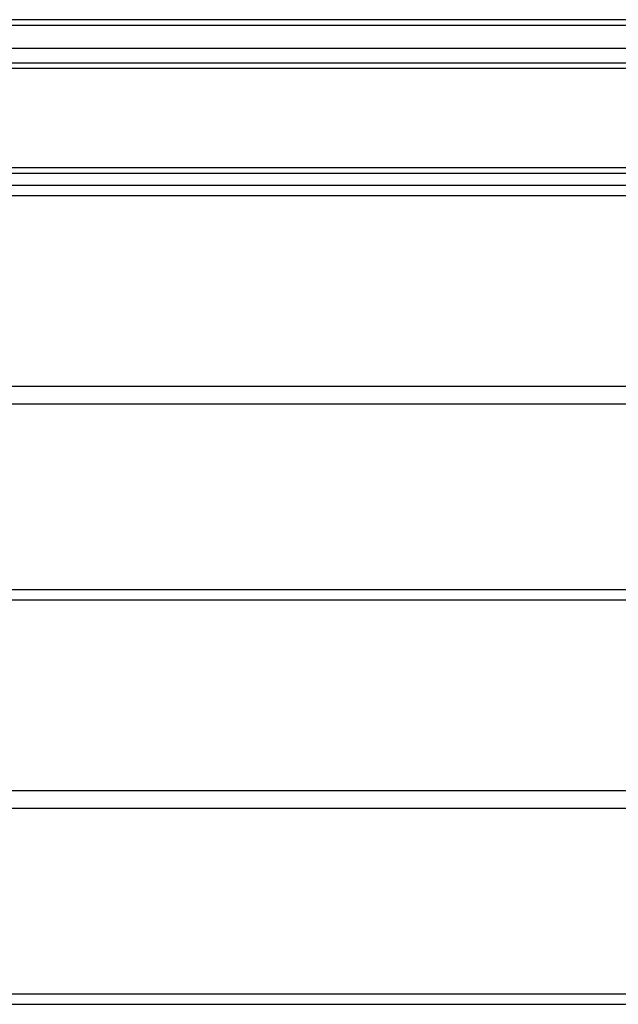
# Model space of a CAD drawing. Header units: inches. Extents: x 96 to 240, y 67 to 108.
# Tile 25 of 33: x 193 to 204, y 89 to 107. Entities that reach past the tile are written whole.
import ezdxf

# ---------------------------------------------------------------- set-up
doc = ezdxf.new("R2010")
doc.units = ezdxf.units.IN
doc.header["$MEASUREMENT"] = 0
doc.layers.add('Visible Edges(ANSI)', color=7, linetype='Continuous', lineweight=25)
doc.layers.add('Visible Tangent Edges(ANSI)', color=7, linetype='Continuous', lineweight=25)

msp = doc.modelspace()

# ---------------------------------------------------------------- linework, layer by layer
at = {"layer": 'Visible Edges(ANSI)'}
for p, q in [((240.009, 106.702), (168.207, 106.702)), ((239.399, 106.19), (168.816, 106.19)), ((239.211, 105.836), (169.005, 105.836)), ((233.983, 104.077), (183.233, 104.077)), ((168.974, 103.77), (238.608, 103.77)), ((238.608, 99.885), (168.974, 99.885)), ((168.974, 96.603), (238.608, 96.603)), ((238.608, 92.718), (168.974, 92.718)), ((168.974, 89.436), (238.608, 89.436))]:
    msp.add_line(p, q, dxfattribs=at)
at = {"layer": 'Visible Tangent Edges(ANSI)'}
for p, q in [((168.207, 106.603), (240.009, 106.603)), ((168.875, 105.935), (239.341, 105.935)), ((233.983, 103.978), (183.233, 103.978)), ((168.974, 103.584), (238.608, 103.584)), ((238.608, 100.199), (168.974, 100.199)), ((168.974, 96.417), (238.608, 96.417)), ((238.608, 93.032), (168.974, 93.032)), ((168.974, 89.25), (238.608, 89.25))]:
    msp.add_line(p, q, dxfattribs=at)

doc.saveas('drawing.dxf')
